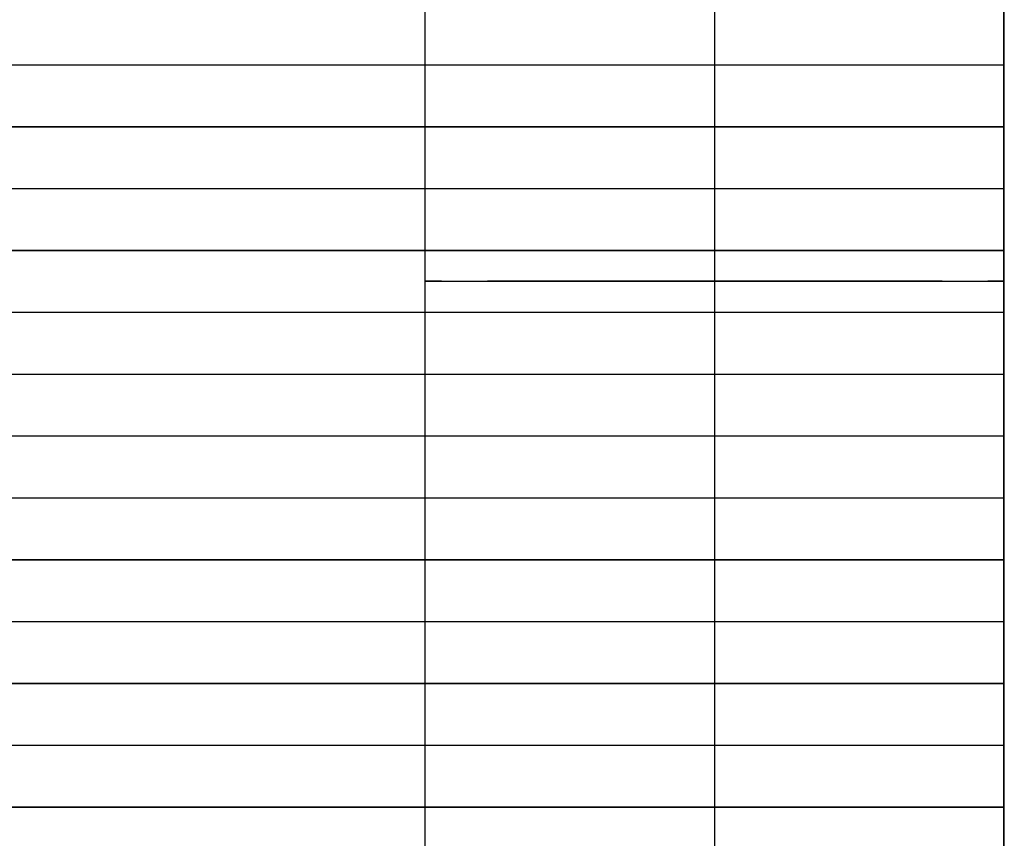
# Model space of a CAD drawing. Header units: millimetres. Extents: x -9 to 331, y -124 to 233.
# Tile 24 of 76: x 289 to 331, y -55 to -19. Entities that reach past the tile are written whole.
import ezdxf

# ---------------------------------------------------------------- set-up
doc = ezdxf.new("R2010")
doc.units = ezdxf.units.MM
doc.layers.add('Up Step Stool_Ferm Living', color=7, linetype='Continuous', true_color=0x000000)

msp = doc.modelspace()

# ---------------------------------------------------------------- linework, layer by layer
at = {"layer": 'Up Step Stool_Ferm Living'}
for p, q in [((306.095, -66.783, 138.726), (306.095, 5.253, 138.895)), ((318.595, -66.783, 138.726), (318.595, 5.253, 138.895)), ((318.595, -66.754, 126.226), (318.595, 5.253, 126.395)), ((318.595, -66.812, 151.226), (318.595, 5.253, 151.395)), ((331.095, -66.783, 138.726), (331.095, 5.253, 138.895)), ((331.056, 0.253, 151.383), (331.056, -66.812, 151.226)), ((331.056, 0.253, 151.383), (331.056, -66.812, 151.226)), ((331.056, 0.25, 152.383), (331.056, -66.815, 152.226)), ((331.056, 0.248, 153.383), (331.056, -66.817, 153.226)), ((331.056, 0.248, 153.383), (331.056, -66.817, 153.226)), ((331.056, -21.438, 151.332), (-8.925, -21.438, 151.332)), ((331.056, -21.443, 153.332), (-8.925, -21.443, 153.332)), ((331.056, -21.438, 151.332), (331.056, -21.443, 153.332)), ((331.056, -24.107, 151.326), (-8.925, -24.107, 151.326)), ((331.056, -24.112, 153.326), (-8.925, -24.112, 153.326)), ((331.056, -24.107, 151.326), (331.056, -24.112, 153.326)), ((331.056, -26.776, 151.32), (-8.925, -26.776, 151.32)), ((331.056, -26.776, 151.32), (331.056, -26.781, 153.32)), ((331.056, -26.781, 153.32), (-8.925, -26.781, 153.32)), ((331.056, -29.445, 151.314), (-8.925, -29.445, 151.314)), ((331.056, -29.45, 153.314), (-8.925, -29.45, 153.314)), ((331.056, -29.445, 151.314), (331.056, -29.45, 153.314)), ((306.099, -30.766, 139.136), (306.096, -30.765, 138.702)), ((306.096, -30.765, 138.702), (306.107, -30.765, 138.268)), ((306.118, -30.766, 139.569), (306.099, -30.766, 139.136)), ((306.107, -30.765, 138.268), (306.133, -30.764, 137.835)), ((306.152, -30.767, 140.002), (306.118, -30.766, 139.569)), ((306.133, -30.764, 137.835), (306.175, -30.764, 137.403)), ((306.201, -30.767, 140.433), (306.152, -30.767, 140.002)), ((306.175, -30.764, 137.403), (306.231, -30.763, 136.973)), ((306.265, -30.768, 140.862), (306.201, -30.767, 140.433)), ((306.231, -30.763, 136.973), (306.302, -30.763, 136.545)), ((306.343, -30.768, 141.289), (306.265, -30.768, 140.862)), ((306.302, -30.763, 136.545), (306.388, -30.762, 136.12)), ((306.437, -30.769, 141.713), (306.343, -30.768, 141.289)), ((306.388, -30.762, 136.12), (306.489, -30.762, 135.698)), ((306.545, -30.769, 142.133), (306.437, -30.769, 141.713)), ((306.489, -30.762, 135.698), (306.604, -30.761, 135.279)), ((306.667, -30.77, 142.549), (306.545, -30.769, 142.133)), ((306.604, -30.761, 135.279), (306.734, -30.761, 134.865)), ((306.804, -30.77, 142.961), (306.667, -30.77, 142.549)), ((306.734, -30.761, 134.865), (306.878, -30.76, 134.456)), ((306.956, -30.771, 143.368), (306.804, -30.77, 142.961)), ((306.878, -30.76, 134.456), (307.036, -30.76, 134.052)), ((307.121, -30.771, 143.769), (306.956, -30.771, 143.368)), ((307.036, -30.76, 134.052), (307.208, -30.759, 133.654)), ((307.3, -30.772, 144.164), (307.121, -30.771, 143.769)), ((307.208, -30.759, 133.654), (307.394, -30.759, 133.262)), ((307.492, -30.772, 144.553), (307.3, -30.772, 144.164)), ((307.394, -30.759, 133.262), (307.594, -30.758, 132.876)), ((307.698, -30.772, 144.935), (307.492, -30.772, 144.553)), ((307.594, -30.758, 132.876), (307.806, -30.758, 132.498)), ((307.917, -30.773, 145.309), (307.698, -30.772, 144.935)), ((307.806, -30.758, 132.498), (308.032, -30.757, 132.127)), ((308.149, -30.773, 145.676), (307.917, -30.773, 145.309)), ((308.032, -30.757, 132.127), (308.27, -30.757, 131.765)), ((308.394, -30.774, 146.034), (308.149, -30.773, 145.676)), ((308.27, -30.757, 131.765), (308.521, -30.757, 131.411)), ((308.651, -30.774, 146.384), (308.394, -30.774, 146.034)), ((308.521, -30.757, 131.411), (308.784, -30.756, 131.065)), ((308.92, -30.775, 146.725), (308.651, -30.774, 146.384)), ((308.784, -30.756, 131.065), (309.059, -30.756, 130.73)), ((309.2, -30.775, 147.056), (308.92, -30.775, 146.725)), ((309.059, -30.756, 130.73), (309.345, -30.755, 130.403)), ((309.492, -30.775, 147.377), (309.2, -30.775, 147.056)), ((309.345, -30.755, 130.403), (309.642, -30.755, 130.087)), ((309.795, -30.776, 147.688), (309.492, -30.775, 147.377)), ((309.642, -30.755, 130.087), (309.95, -30.755, 129.782)), ((310.108, -30.776, 147.988), (309.795, -30.776, 147.688)), ((309.95, -30.755, 129.782), (310.269, -30.754, 129.487)), ((310.432, -30.776, 148.277), (310.108, -30.776, 147.988)), ((310.269, -30.754, 129.487), (310.597, -30.754, 129.204)), ((310.765, -30.777, 148.554), (310.432, -30.776, 148.277)), ((310.597, -30.754, 129.204), (310.936, -30.754, 128.932)), ((311.108, -30.777, 148.82), (310.765, -30.777, 148.554)), ((310.936, -30.754, 128.932), (311.283, -30.753, 128.672)), ((311.46, -30.777, 149.074), (311.108, -30.777, 148.82)), ((311.283, -30.753, 128.672), (311.639, -30.753, 128.425)), ((311.821, -30.778, 149.315), (311.46, -30.777, 149.074)), ((311.639, -30.753, 128.425), (312.004, -30.753, 128.189)), ((312.189, -30.778, 149.544), (311.821, -30.778, 149.315)), ((312.004, -30.753, 128.189), (312.377, -30.753, 127.967)), ((312.566, -30.778, 149.76), (312.189, -30.778, 149.544)), ((312.377, -30.753, 127.967), (312.757, -30.752, 127.758)), ((312.949, -30.778, 149.963), (312.566, -30.778, 149.76)), ((312.757, -30.752, 127.758), (313.144, -30.752, 127.562)), ((313.34, -30.779, 150.152), (312.949, -30.778, 149.963)), ((313.144, -30.752, 127.562), (313.537, -30.752, 127.379)), ((313.737, -30.779, 150.328), (313.34, -30.779, 150.152)), ((313.537, -30.752, 127.379), (313.937, -30.752, 127.211)), ((314.139, -30.779, 150.489), (313.737, -30.779, 150.328)), ((313.937, -30.752, 127.211), (314.343, -30.751, 127.056)), ((314.547, -30.779, 150.637), (314.139, -30.779, 150.489)), ((314.343, -30.751, 127.056), (314.753, -30.751, 126.916)), ((314.96, -30.779, 150.77), (314.547, -30.779, 150.637)), ((314.753, -30.751, 126.916), (315.168, -30.751, 126.789)), ((315.377, -30.779, 150.889), (314.96, -30.779, 150.77)), ((315.168, -30.751, 126.789), (315.588, -30.751, 126.678)), ((315.799, -30.78, 150.994), (315.377, -30.779, 150.889)), ((315.588, -30.751, 126.678), (316.01, -30.751, 126.581)), ((316.223, -30.78, 151.083), (315.799, -30.78, 150.994)), ((316.01, -30.751, 126.581), (316.436, -30.751, 126.498)), ((316.651, -30.78, 151.158), (316.223, -30.78, 151.083)), ((316.436, -30.751, 126.498), (316.865, -30.751, 126.431)), ((317.08, -30.78, 151.218), (316.651, -30.78, 151.158)), ((316.865, -30.751, 126.431), (317.296, -30.751, 126.378)), ((317.512, -30.78, 151.263), (317.08, -30.78, 151.218)), ((317.296, -30.751, 126.378), (317.728, -30.751, 126.341)), ((317.945, -30.78, 151.293), (317.512, -30.78, 151.263)), ((317.728, -30.751, 126.341), (318.161, -30.751, 126.318)), ((318.378, -30.78, 151.309), (317.945, -30.78, 151.293)), ((318.161, -30.751, 126.318), (318.595, -30.751, 126.31)), ((318.812, -30.78, 151.309), (318.378, -30.78, 151.309)), ((318.595, -30.751, 126.31), (319.029, -30.751, 126.318)), ((319.246, -30.78, 151.293), (318.812, -30.78, 151.309)), ((319.029, -30.751, 126.318), (319.462, -30.751, 126.341)), ((319.679, -30.78, 151.263), (319.246, -30.78, 151.293)), ((319.462, -30.751, 126.341), (319.895, -30.751, 126.378)), ((320.11, -30.78, 151.218), (319.679, -30.78, 151.263)), ((319.895, -30.751, 126.378), (320.325, -30.751, 126.431)), ((320.54, -30.78, 151.158), (320.11, -30.78, 151.218)), ((320.325, -30.751, 126.431), (320.754, -30.751, 126.498)), ((320.967, -30.78, 151.083), (320.54, -30.78, 151.158)), ((320.754, -30.751, 126.498), (321.18, -30.751, 126.581)), ((321.392, -30.78, 150.994), (320.967, -30.78, 151.083)), ((321.18, -30.751, 126.581), (321.603, -30.751, 126.678)), ((321.813, -30.779, 150.889), (321.392, -30.78, 150.994)), ((321.603, -30.751, 126.678), (322.022, -30.751, 126.789)), ((322.23, -30.779, 150.77), (321.813, -30.779, 150.889)), ((322.022, -30.751, 126.789), (322.437, -30.751, 126.916)), ((322.643, -30.779, 150.637), (322.23, -30.779, 150.77)), ((322.437, -30.751, 126.916), (322.848, -30.751, 127.056)), ((323.051, -30.779, 150.489), (322.643, -30.779, 150.637)), ((322.848, -30.751, 127.056), (323.253, -30.752, 127.211)), ((323.454, -30.779, 150.328), (323.051, -30.779, 150.489)), ((323.253, -30.752, 127.211), (323.653, -30.752, 127.379)), ((323.851, -30.779, 150.152), (323.454, -30.779, 150.328)), ((323.653, -30.752, 127.379), (324.047, -30.752, 127.562)), ((324.241, -30.778, 149.963), (323.851, -30.779, 150.152)), ((324.047, -30.752, 127.562), (324.434, -30.752, 127.758)), ((324.625, -30.778, 149.76), (324.241, -30.778, 149.963)), ((324.434, -30.752, 127.758), (324.814, -30.753, 127.967)), ((325.001, -30.778, 149.544), (324.625, -30.778, 149.76)), ((324.814, -30.753, 127.967), (325.186, -30.753, 128.189)), ((325.37, -30.778, 149.315), (325.001, -30.778, 149.544)), ((325.186, -30.753, 128.189), (325.551, -30.753, 128.425)), ((325.73, -30.777, 149.074), (325.37, -30.778, 149.315)), ((325.551, -30.753, 128.425), (325.907, -30.753, 128.672)), ((326.082, -30.777, 148.82), (325.73, -30.777, 149.074)), ((325.907, -30.753, 128.672), (326.255, -30.754, 128.932)), ((326.425, -30.777, 148.554), (326.082, -30.777, 148.82)), ((326.255, -30.754, 128.932), (326.593, -30.754, 129.204)), ((326.759, -30.776, 148.277), (326.425, -30.777, 148.554)), ((326.593, -30.754, 129.204), (326.922, -30.754, 129.487)), ((327.082, -30.776, 147.988), (326.759, -30.776, 148.277)), ((326.922, -30.754, 129.487), (327.24, -30.755, 129.782)), ((327.396, -30.776, 147.688), (327.082, -30.776, 147.988)), ((327.24, -30.755, 129.782), (327.548, -30.755, 130.087)), ((327.698, -30.775, 147.377), (327.396, -30.776, 147.688)), ((327.548, -30.755, 130.087), (327.846, -30.755, 130.403)), ((327.99, -30.775, 147.056), (327.698, -30.775, 147.377)), ((327.846, -30.755, 130.403), (328.132, -30.756, 130.73)), ((328.271, -30.775, 146.725), (327.99, -30.775, 147.056)), ((328.132, -30.756, 130.73), (328.407, -30.756, 131.065)), ((328.54, -30.774, 146.384), (328.271, -30.775, 146.725)), ((328.407, -30.756, 131.065), (328.67, -30.757, 131.411)), ((328.796, -30.774, 146.034), (328.54, -30.774, 146.384)), ((328.67, -30.757, 131.411), (328.92, -30.757, 131.765)), ((329.041, -30.773, 145.676), (328.796, -30.774, 146.034)), ((328.92, -30.757, 131.765), (329.159, -30.757, 132.127)), ((329.273, -30.773, 145.309), (329.041, -30.773, 145.676)), ((329.159, -30.757, 132.127), (329.384, -30.758, 132.498)), ((329.492, -30.772, 144.935), (329.273, -30.773, 145.309)), ((329.384, -30.758, 132.498), (329.597, -30.758, 132.876)), ((329.698, -30.772, 144.553), (329.492, -30.772, 144.935)), ((329.597, -30.758, 132.876), (329.796, -30.759, 133.262)), ((329.891, -30.772, 144.164), (329.698, -30.772, 144.553)), ((329.796, -30.759, 133.262), (329.982, -30.759, 133.654)), ((330.07, -30.771, 143.769), (329.891, -30.772, 144.164)), ((329.982, -30.759, 133.654), (330.154, -30.76, 134.052)), ((330.235, -30.771, 143.368), (330.07, -30.771, 143.769)), ((330.154, -30.76, 134.052), (330.312, -30.76, 134.456)), ((330.386, -30.77, 142.961), (330.235, -30.771, 143.368)), ((330.312, -30.76, 134.456), (330.456, -30.761, 134.865)), ((330.523, -30.77, 142.549), (330.386, -30.77, 142.961)), ((330.456, -30.761, 134.865), (330.586, -30.761, 135.279)), ((330.646, -30.769, 142.133), (330.523, -30.77, 142.549)), ((330.586, -30.761, 135.279), (330.701, -30.762, 135.698)), ((330.754, -30.769, 141.713), (330.646, -30.769, 142.133)), ((330.701, -30.762, 135.698), (330.802, -30.762, 136.12)), ((330.847, -30.768, 141.289), (330.754, -30.769, 141.713)), ((330.802, -30.762, 136.12), (330.888, -30.763, 136.545)), ((330.926, -30.768, 140.862), (330.847, -30.768, 141.289)), ((330.888, -30.763, 136.545), (330.959, -30.763, 136.973)), ((330.989, -30.767, 140.433), (330.926, -30.768, 140.862)), ((330.959, -30.763, 136.973), (331.016, -30.764, 137.403)), ((331.038, -30.767, 140.002), (330.989, -30.767, 140.433)), ((331.016, -30.764, 137.403), (331.057, -30.764, 137.835)), ((331.072, -30.766, 139.569), (331.038, -30.767, 140.002)), ((331.057, -30.764, 137.835), (331.083, -30.765, 138.268)), ((331.091, -30.766, 139.136), (331.072, -30.766, 139.569)), ((331.083, -30.765, 138.268), (331.095, -30.765, 138.702)), ((331.095, -30.765, 138.702), (331.091, -30.766, 139.136)), ((331.056, -32.115, 151.307), (-8.925, -32.115, 151.307)), ((331.056, -32.119, 153.307), (-8.925, -32.119, 153.307)), ((331.056, -32.115, 151.307), (331.056, -32.119, 153.307)), ((331.056, -34.784, 151.301), (-8.925, -34.784, 151.301)), ((331.056, -34.788, 153.301), (-8.925, -34.788, 153.301)), ((331.056, -34.784, 151.301), (331.056, -34.788, 153.301)), ((331.056, -37.453, 151.295), (-8.925, -37.453, 151.295)), ((331.056, -37.457, 153.295), (-8.925, -37.457, 153.295)), ((331.056, -37.453, 151.295), (331.056, -37.457, 153.295)), ((331.056, -40.122, 151.288), (-8.925, -40.122, 151.288)), ((331.056, -40.126, 153.288), (-8.925, -40.126, 153.288)), ((331.056, -40.122, 151.288), (331.056, -40.126, 153.288)), ((331.056, -42.791, 151.282), (-8.925, -42.791, 151.282)), ((331.056, -42.796, 153.282), (-8.925, -42.796, 153.282)), ((331.056, -42.791, 151.282), (331.056, -42.796, 153.282)), ((331.056, -45.46, 151.276), (-8.925, -45.46, 151.276)), ((331.056, -45.465, 153.276), (-8.925, -45.465, 153.276)), ((331.056, -45.46, 151.276), (331.056, -45.465, 153.276)), ((331.056, -48.129, 151.27), (-8.925, -48.129, 151.27)), ((331.056, -48.134, 153.27), (-8.925, -48.134, 153.27)), ((331.056, -48.129, 151.27), (331.056, -48.134, 153.27)), ((331.056, -50.798, 151.263), (-8.925, -50.798, 151.263)), ((331.056, -50.803, 153.263), (-8.925, -50.803, 153.263)), ((331.056, -50.798, 151.263), (331.056, -50.803, 153.263)), ((331.056, -53.467, 151.257), (-8.925, -53.467, 151.257)), ((331.056, -53.472, 153.257), (-8.925, -53.472, 153.257)), ((331.056, -53.467, 151.257), (331.056, -53.472, 153.257))]:
    msp.add_line(p, q, dxfattribs=at)

doc.saveas('drawing.dxf')
